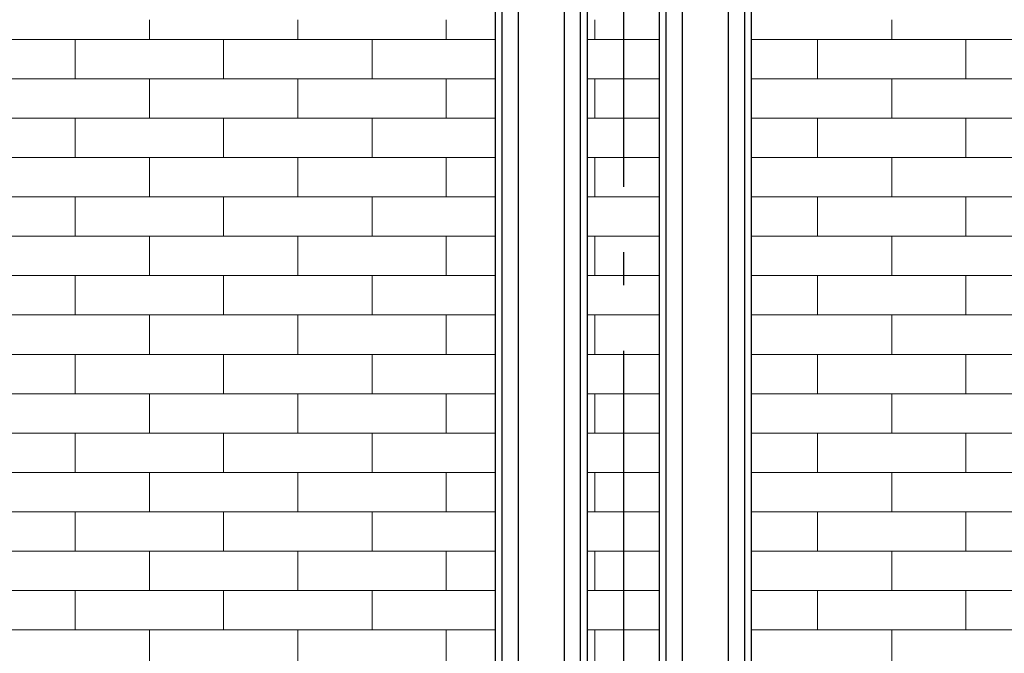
# Model space of a CAD drawing. Header units: millimetres. Extents: x -48769 to 5557, y 850 to 13065.
# Tile 33 of 56: x -19537 to -18037, y 4404 to 5370. Entities that reach past the tile are written whole.
import ezdxf
from ezdxf.enums import TextEntityAlignment as Align

# ---------------------------------------------------------------- set-up
doc = ezdxf.new("R2010")
doc.units = ezdxf.units.MM
doc.header["$LTSCALE"] = 0.5
doc.header["$MEASUREMENT"] = 0
doc.linetypes.add('Akselinje', pattern=[1500, 1000, -200, 100, -200])
doc.linetypes.add('PLINE', pattern=[0])
for name, color, linetype in [('222- Søyler', 7, 'Continuous'), ('232- Ikke-bærende yttervegger', 7, 'Continuous'), ('82-- Modullinjer', 7, 'Continuous')]:
    doc.layers.add(name, color=color, linetype=linetype)
doc.layers.add('235- Utvendig kledning og overflate', color=7, linetype='Continuous', lineweight=0)
doc.styles.add('GENERATED_STYLE_1', font='arial.ttf')

# ---------------------------------------------------------------- blocks, each defined once
blk = doc.blocks.new('*X15')
at = {"layer": '235- Utvendig kledning og overflate', "linetype": 'PLINE'}
for p, q in [((-19339.2, 5340), (-19339.2, 5370)), ((-19113.1, 5340), (-19113.1, 5370)), ((-18886.9, 5340), (-18886.9, 5370)), ((-19678.5, 5340), (-19452.3, 5340)), ((-19452.3, 5340), (-19226.1, 5340)), ((-19452.3, 5280), (-19452.3, 5340)), ((-19452.3, 5280), (-19452.3, 5340)), ((-19226.1, 5340), (-19000, 5340)), ((-19226.1, 5280), (-19226.1, 5340)), ((-19226.1, 5280), (-19226.1, 5340)), ((-19000, 5340), (-18811.9, 5340)), ((-19000, 5280), (-19000, 5340)), ((-19000, 5280), (-19000, 5340)), ((-19452.3, 5280), (-19678.5, 5280)), ((-19226.1, 5280), (-19452.3, 5280)), ((-19339.2, 5220), (-19339.2, 5280)), ((-19000, 5280), (-19226.1, 5280)), ((-19113.1, 5220), (-19113.1, 5280)), ((-18811.9, 5280), (-19000, 5280)), ((-18886.9, 5220), (-18886.9, 5280)), ((-19678.5, 5220), (-19452.3, 5220)), ((-19452.3, 5220), (-19226.1, 5220)), ((-19452.3, 5160), (-19452.3, 5220)), ((-19452.3, 5160), (-19452.3, 5220)), ((-19226.1, 5220), (-19000, 5220)), ((-19226.1, 5160), (-19226.1, 5220)), ((-19226.1, 5160), (-19226.1, 5220)), ((-19000, 5220), (-18811.9, 5220)), ((-19000, 5160), (-19000, 5220)), ((-19000, 5160), (-19000, 5220)), ((-19452.3, 5160), (-19678.5, 5160)), ((-19226.1, 5160), (-19452.3, 5160)), ((-19339.2, 5100), (-19339.2, 5160)), ((-19000, 5160), (-19226.1, 5160)), ((-19113.1, 5100), (-19113.1, 5160)), ((-18811.9, 5160), (-19000, 5160)), ((-18886.9, 5100), (-18886.9, 5160)), ((-19678.5, 5100), (-19452.3, 5100)), ((-19452.3, 5100), (-19226.1, 5100)), ((-19452.3, 5040), (-19452.3, 5100)), ((-19452.3, 5040), (-19452.3, 5100)), ((-19226.1, 5100), (-19000, 5100)), ((-19226.1, 5040), (-19226.1, 5100)), ((-19226.1, 5040), (-19226.1, 5100)), ((-19000, 5100), (-18811.9, 5100)), ((-19000, 5040), (-19000, 5100)), ((-19000, 5040), (-19000, 5100)), ((-19452.3, 5040), (-19678.5, 5040)), ((-19226.1, 5040), (-19452.3, 5040)), ((-19339.2, 4980), (-19339.2, 5040)), ((-19000, 5040), (-19226.1, 5040)), ((-19113.1, 4980), (-19113.1, 5040)), ((-18811.9, 5040), (-19000, 5040)), ((-18886.9, 4980), (-18886.9, 5040)), ((-19678.5, 4980), (-19452.3, 4980)), ((-19452.3, 4980), (-19226.1, 4980)), ((-19452.3, 4920), (-19452.3, 4980)), ((-19452.3, 4920), (-19452.3, 4980)), ((-19226.1, 4980), (-19000, 4980)), ((-19226.1, 4920), (-19226.1, 4980)), ((-19226.1, 4920), (-19226.1, 4980)), ((-19000, 4980), (-18811.9, 4980)), ((-19000, 4920), (-19000, 4980)), ((-19000, 4920), (-19000, 4980)), ((-19452.3, 4920), (-19678.5, 4920)), ((-19226.1, 4920), (-19452.3, 4920)), ((-19339.2, 4860), (-19339.2, 4920)), ((-19000, 4920), (-19226.1, 4920)), ((-19113.1, 4860), (-19113.1, 4920)), ((-18811.9, 4920), (-19000, 4920)), ((-18886.9, 4860), (-18886.9, 4920)), ((-19678.5, 4860), (-19452.3, 4860)), ((-19452.3, 4860), (-19226.1, 4860)), ((-19452.3, 4800), (-19452.3, 4860)), ((-19452.3, 4800), (-19452.3, 4860)), ((-19226.1, 4860), (-19000, 4860)), ((-19226.1, 4800), (-19226.1, 4860)), ((-19226.1, 4800), (-19226.1, 4860)), ((-19000, 4860), (-18811.9, 4860)), ((-19000, 4800), (-19000, 4860)), ((-19000, 4800), (-19000, 4860)), ((-19452.3, 4800), (-19678.5, 4800)), ((-19226.1, 4800), (-19452.3, 4800)), ((-19339.2, 4740), (-19339.2, 4800)), ((-19000, 4800), (-19226.1, 4800)), ((-19113.1, 4740), (-19113.1, 4800)), ((-18811.9, 4800), (-19000, 4800)), ((-18886.9, 4740), (-18886.9, 4800)), ((-19678.5, 4740), (-19452.3, 4740)), ((-19452.3, 4740), (-19226.1, 4740)), ((-19452.3, 4680), (-19452.3, 4740)), ((-19452.3, 4680), (-19452.3, 4740)), ((-19226.1, 4740), (-19000, 4740)), ((-19226.1, 4680), (-19226.1, 4740)), ((-19226.1, 4680), (-19226.1, 4740)), ((-19000, 4740), (-18811.9, 4740)), ((-19000, 4680), (-19000, 4740)), ((-19000, 4680), (-19000, 4740)), ((-19452.3, 4680), (-19678.5, 4680)), ((-19226.1, 4680), (-19452.3, 4680)), ((-19339.2, 4620), (-19339.2, 4680)), ((-19000, 4680), (-19226.1, 4680)), ((-19113.1, 4620), (-19113.1, 4680)), ((-18811.9, 4680), (-19000, 4680)), ((-18886.9, 4620), (-18886.9, 4680)), ((-19678.5, 4620), (-19452.3, 4620)), ((-19452.3, 4620), (-19226.1, 4620)), ((-19452.3, 4560), (-19452.3, 4620)), ((-19452.3, 4560), (-19452.3, 4620)), ((-19226.1, 4620), (-19000, 4620)), ((-19226.1, 4560), (-19226.1, 4620)), ((-19226.1, 4560), (-19226.1, 4620)), ((-19000, 4620), (-18811.9, 4620)), ((-19000, 4560), (-19000, 4620)), ((-19000, 4560), (-19000, 4620)), ((-19452.3, 4560), (-19678.5, 4560)), ((-19226.1, 4560), (-19452.3, 4560)), ((-19339.2, 4500), (-19339.2, 4560)), ((-19000, 4560), (-19226.1, 4560)), ((-19113.1, 4500), (-19113.1, 4560)), ((-18811.9, 4560), (-19000, 4560)), ((-18886.9, 4500), (-18886.9, 4560)), ((-19678.5, 4500), (-19452.3, 4500)), ((-19452.3, 4500), (-19226.1, 4500)), ((-19452.3, 4440), (-19452.3, 4500)), ((-19452.3, 4440), (-19452.3, 4500)), ((-19226.1, 4500), (-19000, 4500)), ((-19226.1, 4440), (-19226.1, 4500)), ((-19226.1, 4440), (-19226.1, 4500)), ((-19000, 4500), (-18811.9, 4500)), ((-19000, 4440), (-19000, 4500)), ((-19000, 4440), (-19000, 4500)), ((-19452.3, 4440), (-19678.5, 4440)), ((-19226.1, 4440), (-19452.3, 4440)), ((-19339.2, 4380), (-19339.2, 4440)), ((-19000, 4440), (-19226.1, 4440)), ((-19113.1, 4380), (-19113.1, 4440)), ((-18811.9, 4440), (-19000, 4440)), ((-18886.9, 4380), (-18886.9, 4440))]:
    blk.add_line(p, q, dxfattribs=at)
blk = doc.blocks.new('*X17')
at = {"layer": '235- Utvendig kledning og overflate', "linetype": 'PLINE'}
for p, q in [((-18660.7, 5340), (-18660.7, 5370)), ((-18671.9, 5340), (-18561.9, 5340)), ((-18561.9, 5280), (-18671.9, 5280)), ((-18660.7, 5220), (-18660.7, 5280)), ((-18671.9, 5220), (-18561.9, 5220)), ((-18561.9, 5160), (-18671.9, 5160)), ((-18660.7, 5100), (-18660.7, 5160)), ((-18671.9, 5100), (-18561.9, 5100)), ((-18561.9, 5040), (-18671.9, 5040)), ((-18660.7, 4980), (-18660.7, 5040)), ((-18671.9, 4980), (-18561.9, 4980)), ((-18561.9, 4920), (-18671.9, 4920)), ((-18660.7, 4860), (-18660.7, 4920)), ((-18671.9, 4860), (-18561.9, 4860)), ((-18561.9, 4800), (-18671.9, 4800)), ((-18660.7, 4740), (-18660.7, 4800)), ((-18671.9, 4740), (-18561.9, 4740)), ((-18561.9, 4680), (-18671.9, 4680)), ((-18660.7, 4620), (-18660.7, 4680)), ((-18671.9, 4620), (-18561.9, 4620)), ((-18561.9, 4560), (-18671.9, 4560)), ((-18660.7, 4500), (-18660.7, 4560)), ((-18671.9, 4500), (-18561.9, 4500)), ((-18561.9, 4440), (-18671.9, 4440)), ((-18660.7, 4380), (-18660.7, 4440)), ((-18671.9, 4380), (-18561.9, 4380)), ((-18561.9, 4320), (-18671.9, 4320)), ((-18660.7, 4260), (-18660.7, 4320)), ((-18671.9, 4260), (-18561.9, 4260)), ((-18561.9, 4200), (-18671.9, 4200)), ((-18660.7, 4140), (-18660.7, 4200)), ((-18671.9, 4140), (-18561.9, 4140)), ((-18561.9, 4080), (-18671.9, 4080)), ((-18660.7, 4020), (-18660.7, 4080)), ((-18671.9, 4020), (-18561.9, 4020)), ((-18561.9, 3960), (-18671.9, 3960)), ((-18660.7, 3900), (-18660.7, 3960)), ((-18671.9, 3900), (-18561.9, 3900)), ((-18561.9, 3840), (-18671.9, 3840)), ((-18660.7, 3820), (-18660.7, 3840))]:
    blk.add_line(p, q, dxfattribs=at)
blk = doc.blocks.new('*X20')
at = {"layer": '235- Utvendig kledning og overflate', "linetype": 'PLINE'}
for p, q in [((-18208.3, 5340), (-18208.3, 5370)), ((-18421.9, 5340), (-18321.4, 5340)), ((-18321.4, 5340), (-18095.2, 5340)), ((-18321.4, 5280), (-18321.4, 5340)), ((-18321.4, 5280), (-18321.4, 5340)), ((-18095.2, 5340), (-17869, 5340)), ((-18095.2, 5280), (-18095.2, 5340)), ((-18095.2, 5280), (-18095.2, 5340)), ((-18321.4, 5280), (-18421.9, 5280)), ((-18095.2, 5280), (-18321.4, 5280)), ((-18208.3, 5220), (-18208.3, 5280)), ((-17869, 5280), (-18095.2, 5280)), ((-18421.9, 5220), (-18321.4, 5220)), ((-18321.4, 5220), (-18095.2, 5220)), ((-18321.4, 5160), (-18321.4, 5220)), ((-18321.4, 5160), (-18321.4, 5220)), ((-18095.2, 5220), (-17869, 5220)), ((-18095.2, 5160), (-18095.2, 5220)), ((-18095.2, 5160), (-18095.2, 5220)), ((-18321.4, 5160), (-18421.9, 5160)), ((-18095.2, 5160), (-18321.4, 5160)), ((-18208.3, 5100), (-18208.3, 5160)), ((-17869, 5160), (-18095.2, 5160)), ((-18421.9, 5100), (-18321.4, 5100)), ((-18321.4, 5100), (-18095.2, 5100)), ((-18321.4, 5040), (-18321.4, 5100)), ((-18321.4, 5040), (-18321.4, 5100)), ((-18095.2, 5100), (-17869, 5100)), ((-18095.2, 5040), (-18095.2, 5100)), ((-18095.2, 5040), (-18095.2, 5100)), ((-18321.4, 5040), (-18421.9, 5040)), ((-18095.2, 5040), (-18321.4, 5040)), ((-18208.3, 4980), (-18208.3, 5040)), ((-17869, 5040), (-18095.2, 5040)), ((-18421.9, 4980), (-18321.4, 4980)), ((-18321.4, 4980), (-18095.2, 4980)), ((-18321.4, 4920), (-18321.4, 4980)), ((-18321.4, 4920), (-18321.4, 4980)), ((-18095.2, 4980), (-17869, 4980)), ((-18095.2, 4920), (-18095.2, 4980)), ((-18095.2, 4920), (-18095.2, 4980)), ((-18321.4, 4920), (-18421.9, 4920)), ((-18095.2, 4920), (-18321.4, 4920)), ((-18208.3, 4860), (-18208.3, 4920)), ((-17869, 4920), (-18095.2, 4920)), ((-18421.9, 4860), (-18321.4, 4860)), ((-18321.4, 4860), (-18095.2, 4860)), ((-18321.4, 4800), (-18321.4, 4860)), ((-18321.4, 4800), (-18321.4, 4860)), ((-18095.2, 4860), (-17869, 4860)), ((-18095.2, 4800), (-18095.2, 4860)), ((-18095.2, 4800), (-18095.2, 4860)), ((-18321.4, 4800), (-18421.9, 4800)), ((-18095.2, 4800), (-18321.4, 4800)), ((-18208.3, 4740), (-18208.3, 4800)), ((-17869, 4800), (-18095.2, 4800)), ((-18421.9, 4740), (-18321.4, 4740)), ((-18321.4, 4740), (-18095.2, 4740)), ((-18321.4, 4680), (-18321.4, 4740)), ((-18321.4, 4680), (-18321.4, 4740)), ((-18095.2, 4740), (-17869, 4740)), ((-18095.2, 4680), (-18095.2, 4740)), ((-18095.2, 4680), (-18095.2, 4740)), ((-18321.4, 4680), (-18421.9, 4680)), ((-18095.2, 4680), (-18321.4, 4680)), ((-18208.3, 4620), (-18208.3, 4680)), ((-17869, 4680), (-18095.2, 4680)), ((-18421.9, 4620), (-18321.4, 4620)), ((-18321.4, 4620), (-18095.2, 4620)), ((-18321.4, 4560), (-18321.4, 4620)), ((-18321.4, 4560), (-18321.4, 4620)), ((-18095.2, 4620), (-17869, 4620)), ((-18095.2, 4560), (-18095.2, 4620)), ((-18095.2, 4560), (-18095.2, 4620)), ((-18321.4, 4560), (-18421.9, 4560)), ((-18095.2, 4560), (-18321.4, 4560)), ((-18208.3, 4500), (-18208.3, 4560)), ((-17869, 4560), (-18095.2, 4560)), ((-18421.9, 4500), (-18321.4, 4500)), ((-18321.4, 4500), (-18095.2, 4500)), ((-18321.4, 4440), (-18321.4, 4500)), ((-18321.4, 4440), (-18321.4, 4500)), ((-18095.2, 4500), (-17869, 4500)), ((-18095.2, 4440), (-18095.2, 4500)), ((-18095.2, 4440), (-18095.2, 4500)), ((-18321.4, 4440), (-18421.9, 4440)), ((-18095.2, 4440), (-18321.4, 4440)), ((-18208.3, 4380), (-18208.3, 4440)), ((-17869, 4440), (-18095.2, 4440))]:
    blk.add_line(p, q, dxfattribs=at)
blk = doc.blocks.new('Standard grid marker[11]', base_point=(-18616.9, 12565.5))
at = {"layer": '82-- Modullinjer', "linetype": 'Akselinje'}
blk.add_line((-18616.9, 12365.5), (-18616.9, 1550), dxfattribs=at)
at = {"layer": '82-- Modullinjer', "style": 'GENERATED_STYLE_1'}
for tag, p in [('AC_MarkerText_1_0', (-18616.9, 12903)), ('AC_MarkerText_1_1', (-18616.9, 1187.5))]:
    blk.add_attdef(tag, text='', height=175, rotation=360, dxfattribs=at).set_placement(p, align=Align.TOP_CENTER)

msp = doc.modelspace()

# ---------------------------------------------------------------- linework, layer by layer
at = {"layer": '222- Søyler', "linetype": 'PLINE'}
for p, q in [((-18811.9, 3784.1), (-18811.9, 6310)), ((-18801.7, 3784.1), (-18801.7, 6310)), ((-18776.9, 3783.4), (-18776.9, 6310)), ((-18706.9, 3783.4), (-18706.9, 6310)), ((-18682.2, 3784.1), (-18682.2, 6310)), ((-18671.9, 3784.1), (-18671.9, 6310)), ((-18561.9, 3784.1), (-18561.9, 6310)), ((-18551.7, 3784.1), (-18551.7, 6310)), ((-18526.9, 3783.4), (-18526.9, 6310)), ((-18456.9, 3783.4), (-18456.9, 6310)), ((-18432.2, 3784.1), (-18432.2, 6310)), ((-18421.9, 3784.1), (-18421.9, 6310))]:
    msp.add_line(p, q, dxfattribs=at)

# ---------------------------------------------------------------- block references
at = {"layer": '232- Ikke-bærende yttervegger'}
for name in ['*X15', '*X17', '*X20']:
    msp.add_blockref(name, (0, 0), dxfattribs=at)
at = {"layer": '82-- Modullinjer', "linetype": 'PLINE'}
msp.add_blockref('Standard grid marker[11]', (-18616.9, 12565.5), dxfattribs=at)

doc.saveas('drawing.dxf')
